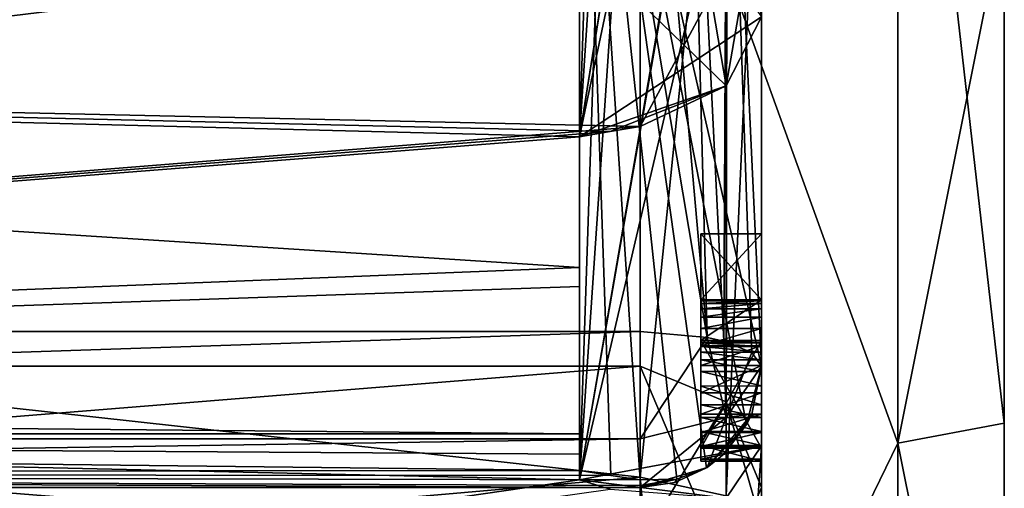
# Model space of a CAD drawing. Header units: millimetres. Extents: x -143 to 143, y -35 to 35.
# Tile 165 of 176: x 135.34 to 143.45, y 3.99 to 7.86. Entities that reach past the tile are written whole.
import ezdxf

# ---------------------------------------------------------------- set-up
doc = ezdxf.new("R2010")
doc.units = ezdxf.units.MM
doc.header["$LTSCALE"] = 65.185185
for name, color, linetype in [('1375', 7, 'CONTINUOUS'), ('1379', 7, 'CONTINUOUS'), ('1396', 7, 'CONTINUOUS'), ('1397', 7, 'CONTINUOUS'), ('1398', 7, 'CONTINUOUS'), ('1399', 7, 'CONTINUOUS'), ('1400', 7, 'CONTINUOUS'), ('1401', 7, 'CONTINUOUS'), ('1402', 7, 'CONTINUOUS'), ('1403', 7, 'CONTINUOUS'), ('1404', 7, 'CONTINUOUS'), ('1405', 7, 'CONTINUOUS'), ('1406', 7, 'CONTINUOUS'), ('1407', 7, 'CONTINUOUS'), ('1408', 7, 'CONTINUOUS'), ('1409', 7, 'CONTINUOUS'), ('1410', 7, 'CONTINUOUS'), ('1411', 7, 'CONTINUOUS'), ('1412', 7, 'CONTINUOUS'), ('1413', 7, 'CONTINUOUS'), ('1414', 7, 'CONTINUOUS'), ('1415', 7, 'CONTINUOUS'), ('1416', 7, 'CONTINUOUS'), ('1417', 7, 'CONTINUOUS'), ('1418', 7, 'CONTINUOUS'), ('1419', 7, 'CONTINUOUS'), ('1420', 7, 'CONTINUOUS'), ('1517', 7, 'CONTINUOUS'), ('1519', 7, 'CONTINUOUS'), ('1535', 7, 'CONTINUOUS'), ('1536', 7, 'CONTINUOUS'), ('1537', 7, 'CONTINUOUS'), ('1538', 7, 'CONTINUOUS'), ('1546', 7, 'CONTINUOUS'), ('1547', 7, 'CONTINUOUS'), ('1550', 7, 'CONTINUOUS'), ('1551', 7, 'CONTINUOUS'), ('1553', 7, 'CONTINUOUS'), ('1663', 7, 'CONTINUOUS'), ('1665', 7, 'CONTINUOUS'), ('1669', 7, 'CONTINUOUS'), ('1677', 7, 'CONTINUOUS'), ('1678', 7, 'CONTINUOUS'), ('1733', 7, 'CONTINUOUS'), ('1734', 7, 'CONTINUOUS'), ('1735', 7, 'CONTINUOUS'), ('1736', 7, 'CONTINUOUS'), ('1737', 7, 'CONTINUOUS'), ('1738', 7, 'CONTINUOUS'), ('1754', 7, 'CONTINUOUS'), ('1755', 7, 'CONTINUOUS'), ('1756', 7, 'CONTINUOUS'), ('1775', 7, 'CONTINUOUS'), ('1778', 7, 'CONTINUOUS')]:
    doc.layers.add(name, color=color, linetype=linetype)

msp = doc.modelspace()

# ---------------------------------------------------------------- linework, layer by layer
at = {"layer": '1375', "color": 7, "linetype": 'CONTINUOUS', "true_color": 0xe0f2ff}
for points in [[(143.45, 15.1593, -8.7433), (143.45, 17.5), (143.45, -15.1593, -8.7433), (143.45, 15.1593, -8.7433)], [(143.45, -15.1593, -8.7433), (143.45, 17.5), (143.45, -17.5), (143.45, -15.1593, -8.7433)], [(143.45, -17.5), (143.45, 17.5), (143.45, 15.1593, 8.7433), (143.45, -17.5)], [(143.45, 12.3784, -12.3704), (143.45, 15.1593, -8.7433), (143.45, -12.3784, -12.3704), (143.45, 12.3784, -12.3704)], [(143.45, -12.3784, -12.3704), (143.45, 15.1593, -8.7433), (143.45, -15.1593, -8.7433), (143.45, -12.3784, -12.3704)], [(143.45, -15.1593, 8.7433), (143.45, -17.5), (143.45, 15.1593, 8.7433), (143.45, -15.1593, 8.7433)], [(143.45, 12.3784, 12.3704), (143.45, -15.1593, 8.7433), (143.45, 15.1593, 8.7433), (143.45, 12.3784, 12.3704)], [(143.45, 8.7533, -15.1535), (143.45, 12.3784, -12.3704), (143.45, -8.7533, -15.1535), (143.45, 8.7533, -15.1535)], [(143.45, -8.7533, -15.1535), (143.45, 12.3784, -12.3704), (143.45, -12.3784, -12.3704), (143.45, -8.7533, -15.1535)], [(143.45, -12.3784, 12.3704), (143.45, -15.1593, 8.7433), (143.45, 12.3784, 12.3704), (143.45, -12.3784, 12.3704)], [(143.45, 8.7533, 15.1535), (143.45, -12.3784, 12.3704), (143.45, 12.3784, 12.3704), (143.45, 8.7533, 15.1535)], [(143.45, 4.5311, -16.9032), (143.45, 8.7533, -15.1535), (143.45, -4.5311, -16.9032), (143.45, 4.5311, -16.9032)], [(143.45, -4.5311, -16.9032), (143.45, 8.7533, -15.1535), (143.45, -8.7533, -15.1535), (143.45, -4.5311, -16.9032)], [(143.45, -8.7533, 15.1535), (143.45, -12.3784, 12.3704), (143.45, 8.7533, 15.1535), (143.45, -8.7533, 15.1535)], [(143.45, 4.5311, 16.9032), (143.45, -8.7533, 15.1535), (143.45, 8.7533, 15.1535), (143.45, 4.5311, 16.9032)], [(143.45, 0, -17.5), (143.45, 4.5311, -16.9032), (143.45, -4.5311, -16.9032), (143.45, 0, -17.5)], [(143.45, -4.5311, 16.9032), (143.45, -8.7533, 15.1535), (143.45, 4.5311, 16.9032), (143.45, -4.5311, 16.9032)], [(143.45, 0, 17.5), (143.45, -4.5311, 16.9032), (143.45, 4.5311, 16.9032), (143.45, 0, 17.5)]]:
    msp.add_3dface(points, dxfattribs=at)
at = {"layer": '1379', "color": 7, "linetype": 'CONTINUOUS', "true_color": 0xe0f2ff}
for points in [[(112, 7.6085, -2.4721), (112, 7.6085, 2.4721), (140.45, 8), (112, 7.6085, -2.4721)], [(140.45, 8), (112, 7.6085, 2.4721), (140.45, 6.9775, 3.9134), (140.45, 8)], [(140.45, 6.9775, -3.9134), (112, 7.6085, -2.4721), (140.45, 8), (140.45, 6.9775, -3.9134)], [(112, 7.6085, 2.4721), (112, 4.7023, 6.4721), (140.45, 6.9775, 3.9134), (112, 7.6085, 2.4721)], [(112, 4.7023, -6.4721), (112, 7.6085, -2.4721), (139.95, 5.8139, -5.4954), (112, 4.7023, -6.4721)], [(139.95, 5.8139, -5.4954), (112, 7.6085, -2.4721), (139.95, 6.8914, -4.063), (139.95, 5.8139, -5.4954)], [(139.95, 6.8914, -4.063), (112, 7.6085, -2.4721), (140.2008, 6.9349, -3.9883), (139.95, 6.8914, -4.063)], [(140.2008, 6.9349, -3.9883), (112, 7.6085, -2.4721), (140.45, 6.9775, -3.9134), (140.2008, 6.9349, -3.9883)], [(140.45, 6.9775, 3.9134), (112, 4.7023, 6.4721), (140.2008, 6.9349, 3.9883), (140.45, 6.9775, 3.9134)], [(112, 4.7023, 6.4721), (139.95, 6.8914, 4.063), (140.2008, 6.9349, 3.9883), (112, 4.7023, 6.4721)], [(139.95, 5.6569, 5.6569), (139.95, 6.8914, 4.063), (112, 4.7023, 6.4721), (139.95, 5.6569, 5.6569)], [(139.95, 4.4444, -6.6518), (112, 4.7023, -6.4721), (139.95, 5.8139, -5.4954), (139.95, 4.4444, -6.6518)], [(139.95, 4.063, 6.8914), (139.95, 5.6569, 5.6569), (112, 4.7023, 6.4721), (139.95, 4.063, 6.8914)], [(112, 0, 8), (139.95, 4.063, 6.8914), (112, 4.7023, 6.4721), (112, 0, 8)], [(113.95, 4.4444, -6.6518), (112, 4.7023, -6.4721), (139.95, 4.4444, -6.6518), (113.95, 4.4444, -6.6518)], [(139.95, 4.063, 6.8914), (112, 0, 8), (140.2008, 3.9883, 6.9349), (139.95, 4.063, 6.8914)]]:
    msp.add_3dface(points, dxfattribs=at)
at = {"layer": '1396', "color": 7, "linetype": 'CONTINUOUS', "true_color": 0xe0f2ff}
for points in [[(140.95, 6.0926, 13.3281), (140.95, 5.5479, 13.3281), (140.95, 4.3264, 13.6128), (140.95, 6.0926, 13.3281)], [(140.95, 6.0926, 13.6128), (140.95, 6.0926, 13.3281), (140.95, 5.5479, 13.6128), (140.95, 6.0926, 13.6128)], [(140.95, 5.5479, 13.6128), (140.95, 6.0926, 13.3281), (140.95, 5.2136, 13.6128), (140.95, 5.5479, 13.6128)], [(140.95, 5.2136, 13.6128), (140.95, 6.0926, 13.3281), (140.95, 4.3264, 13.6128), (140.95, 5.2136, 13.6128)], [(140.95, 5.5479, 13.3281), (140.95, 5.5479, 11.5), (140.95, 5.2136, 13.3281), (140.95, 5.5479, 13.3281)], [(140.95, 5.2136, 13.3281), (140.95, 5.5479, 11.5), (140.95, 5.2136, 11.5), (140.95, 5.2136, 13.3281)], [(140.95, 4.3264, 13.6128), (140.95, 5.5479, 13.3281), (140.95, 5.2136, 13.3281), (140.95, 4.3264, 13.6128)], [(140.95, 5.5479, 13.7779), (140.95, 5.5479, 13.6128), (140.95, 5.2136, 13.7531), (140.95, 5.5479, 13.7779)], [(140.95, 5.2136, 13.7531), (140.95, 5.5479, 13.6128), (140.95, 5.2136, 13.6128), (140.95, 5.2136, 13.7531)], [(140.95, 5.5402, 13.9354), (140.95, 5.5479, 13.7779), (140.95, 5.2095, 13.877), (140.95, 5.5402, 13.9354)], [(140.95, 5.2095, 13.877), (140.95, 5.5479, 13.7779), (140.95, 5.2136, 13.7531), (140.95, 5.2095, 13.877)], [(140.95, 5.519, 14.0667), (140.95, 5.5402, 13.9354), (140.95, 5.1945, 13.9804), (140.95, 5.519, 14.0667)], [(140.95, 5.1945, 13.9804), (140.95, 5.5402, 13.9354), (140.95, 5.2095, 13.877), (140.95, 5.1945, 13.9804)], [(140.95, 5.4751, 14.1975), (140.95, 5.519, 14.0667), (140.95, 5.1177, 14.1443), (140.95, 5.4751, 14.1975)], [(140.95, 5.1177, 14.1443), (140.95, 5.519, 14.0667), (140.95, 5.1645, 14.0688), (140.95, 5.1177, 14.1443)], [(140.95, 5.1645, 14.0688), (140.95, 5.519, 14.0667), (140.95, 5.1945, 13.9804), (140.95, 5.1645, 14.0688)], [(140.95, 5.4038, 14.3187), (140.95, 5.4751, 14.1975), (140.95, 4.8376, 14.2801), (140.95, 5.4038, 14.3187)], [(140.95, 4.8376, 14.2801), (140.95, 5.4751, 14.1975), (140.95, 4.9578, 14.2524), (140.95, 4.8376, 14.2801)], [(140.95, 4.9578, 14.2524), (140.95, 5.4751, 14.1975), (140.95, 5.0545, 14.2036), (140.95, 4.9578, 14.2524)], [(140.95, 5.0545, 14.2036), (140.95, 5.4751, 14.1975), (140.95, 5.1177, 14.1443), (140.95, 5.0545, 14.2036)], [(140.95, 5.3108, 14.4154), (140.95, 5.4038, 14.3187), (140.95, 4.2356, 14.5165), (140.95, 5.3108, 14.4154)], [(140.95, 4.2356, 14.5165), (140.95, 5.4038, 14.3187), (140.95, 4.6813, 14.2895), (140.95, 4.2356, 14.5165)], [(140.95, 4.6813, 14.2895), (140.95, 5.4038, 14.3187), (140.95, 4.8376, 14.2801), (140.95, 4.6813, 14.2895)], [(140.95, 5.1678, 14.5032), (140.95, 5.3108, 14.4154), (140.95, 4.2356, 14.5165), (140.95, 5.1678, 14.5032)], [(140.95, 4.3264, 13.3281), (140.95, 4.3264, 13.6128), (140.95, 5.2136, 13.3281), (140.95, 4.3264, 13.3281)], [(140.95, 5.0067, 14.554), (140.95, 5.1678, 14.5032), (140.95, 4.3397, 14.5377), (140.95, 5.0067, 14.554)], [(140.95, 4.3397, 14.5377), (140.95, 5.1678, 14.5032), (140.95, 4.2356, 14.5165), (140.95, 4.3397, 14.5377)], [(140.95, 4.7803, 14.5743), (140.95, 5.0067, 14.554), (140.95, 4.6064, 14.5696), (140.95, 4.7803, 14.5743)], [(140.95, 4.6064, 14.5696), (140.95, 5.0067, 14.554), (140.95, 4.4547, 14.5555), (140.95, 4.6064, 14.5696)], [(140.95, 4.4547, 14.5555), (140.95, 5.0067, 14.554), (140.95, 4.3397, 14.5377), (140.95, 4.4547, 14.5555)], [(140.95, 4.5785, 14.2848), (140.95, 4.2356, 14.5165), (140.95, 4.6813, 14.2895), (140.95, 4.5785, 14.2848)], [(140.95, 4.4629, 14.2707), (140.95, 4.2356, 14.5165), (140.95, 4.5785, 14.2848), (140.95, 4.4629, 14.2707)], [(140.95, 4.3464, 14.2494), (140.95, 4.2356, 14.5165), (140.95, 4.4629, 14.2707), (140.95, 4.3464, 14.2494)], [(140.95, 4.2191, 14.2194), (140.95, 4.2356, 14.5165), (140.95, 4.3464, 14.2494), (140.95, 4.2191, 14.2194)]]:
    msp.add_3dface(points, dxfattribs=at)
at = {"layer": '1397', "color": 7, "linetype": 'CONTINUOUS', "true_color": 0xe0f2ff}
for points in [[(140.95, 5.2136, 11.5), (140.95, 5.5479, 11.5), (141.45, 5.5479, 11.5), (140.95, 5.2136, 11.5)], [(140.95, 5.2136, 11.5), (141.45, 5.5479, 11.5), (141.45, 5.2136, 11.5), (140.95, 5.2136, 11.5)]]:
    msp.add_3dface(points, dxfattribs=at)
at = {"layer": '1398', "color": 7, "linetype": 'CONTINUOUS', "true_color": 0xe0f2ff}
for points in [[(140.95, 5.2136, 13.3281), (140.95, 5.2136, 11.5), (141.45, 5.2136, 13.3281), (140.95, 5.2136, 13.3281)], [(140.95, 5.2136, 11.5), (141.45, 5.2136, 11.5), (141.45, 5.2136, 13.3281), (140.95, 5.2136, 11.5)]]:
    msp.add_3dface(points, dxfattribs=at)
at = {"layer": '1399', "color": 7, "linetype": 'CONTINUOUS', "true_color": 0xe0f2ff}
for points in [[(140.95, 4.3264, 13.3281), (140.95, 5.2136, 13.3281), (141.45, 4.3264, 13.3281), (140.95, 4.3264, 13.3281)], [(140.95, 5.2136, 13.3281), (141.45, 5.2136, 13.3281), (141.45, 4.3264, 13.3281), (140.95, 5.2136, 13.3281)]]:
    msp.add_3dface(points, dxfattribs=at)
at = {"layer": '1400', "color": 7, "linetype": 'CONTINUOUS', "true_color": 0xe0f2ff}
for points in [[(140.95, 4.3264, 13.6128), (140.95, 4.3264, 13.3281), (141.45, 4.3264, 13.3281), (140.95, 4.3264, 13.6128)], [(140.95, 4.3264, 13.6128), (141.45, 4.3264, 13.3281), (141.45, 4.3264, 13.6128), (140.95, 4.3264, 13.6128)]]:
    msp.add_3dface(points, dxfattribs=at)
at = {"layer": '1401', "color": 7, "linetype": 'CONTINUOUS', "true_color": 0xe0f2ff}
for points in [[(140.95, 5.2136, 13.6128), (140.95, 4.3264, 13.6128), (141.45, 5.2136, 13.6128), (140.95, 5.2136, 13.6128)], [(140.95, 4.3264, 13.6128), (141.45, 4.3264, 13.6128), (141.45, 5.2136, 13.6128), (140.95, 4.3264, 13.6128)]]:
    msp.add_3dface(points, dxfattribs=at)
at = {"layer": '1402', "color": 7, "linetype": 'CONTINUOUS', "true_color": 0xe0f2ff}
for points in [[(140.95, 5.2136, 13.7531), (140.95, 5.2136, 13.6128), (141.45, 5.2136, 13.6128), (140.95, 5.2136, 13.7531)], [(140.95, 5.2136, 13.7531), (141.45, 5.2136, 13.6128), (141.45, 5.2136, 13.7531), (140.95, 5.2136, 13.7531)]]:
    msp.add_3dface(points, dxfattribs=at)
at = {"layer": '1403', "color": 7, "linetype": 'CONTINUOUS', "true_color": 0xe0f2ff}
for points in [[(140.95, 5.2095, 13.877), (140.95, 5.2136, 13.7531), (141.45, 5.2095, 13.877), (140.95, 5.2095, 13.877)], [(140.95, 5.2136, 13.7531), (141.45, 5.2136, 13.7531), (141.45, 5.2095, 13.877), (140.95, 5.2136, 13.7531)], [(140.95, 5.1945, 13.9804), (140.95, 5.2095, 13.877), (141.45, 5.1945, 13.9804), (140.95, 5.1945, 13.9804)], [(141.45, 5.1945, 13.9804), (140.95, 5.2095, 13.877), (141.45, 5.2095, 13.877), (141.45, 5.1945, 13.9804)]]:
    msp.add_3dface(points, dxfattribs=at)
at = {"layer": '1404', "color": 7, "linetype": 'CONTINUOUS', "true_color": 0xe0f2ff}
for points in [[(140.95, 5.1645, 14.0688), (140.95, 5.1945, 13.9804), (141.45, 5.1645, 14.0688), (140.95, 5.1645, 14.0688)], [(140.95, 5.1945, 13.9804), (141.45, 5.1945, 13.9804), (141.45, 5.1645, 14.0688), (140.95, 5.1945, 13.9804)], [(140.95, 5.1177, 14.1443), (140.95, 5.1645, 14.0688), (141.45, 5.1177, 14.1443), (140.95, 5.1177, 14.1443)], [(141.45, 5.1177, 14.1443), (140.95, 5.1645, 14.0688), (141.45, 5.1645, 14.0688), (141.45, 5.1177, 14.1443)]]:
    msp.add_3dface(points, dxfattribs=at)
at = {"layer": '1405', "color": 7, "linetype": 'CONTINUOUS', "true_color": 0xe0f2ff}
for points in [[(140.95, 5.0545, 14.2036), (140.95, 5.1177, 14.1443), (141.45, 5.0545, 14.2036), (140.95, 5.0545, 14.2036)], [(140.95, 5.1177, 14.1443), (141.45, 5.1177, 14.1443), (141.45, 5.0545, 14.2036), (140.95, 5.1177, 14.1443)], [(140.95, 4.9578, 14.2524), (140.95, 5.0545, 14.2036), (141.45, 4.9578, 14.2524), (140.95, 4.9578, 14.2524)], [(141.45, 4.9578, 14.2524), (140.95, 5.0545, 14.2036), (141.45, 5.0545, 14.2036), (141.45, 4.9578, 14.2524)]]:
    msp.add_3dface(points, dxfattribs=at)
at = {"layer": '1406', "color": 7, "linetype": 'CONTINUOUS', "true_color": 0xe0f2ff}
for points in [[(140.95, 4.8376, 14.2801), (140.95, 4.9578, 14.2524), (141.45, 4.8377, 14.2801), (140.95, 4.8376, 14.2801)], [(140.95, 4.9578, 14.2524), (141.45, 4.9578, 14.2524), (141.45, 4.8377, 14.2801), (140.95, 4.9578, 14.2524)], [(141.45, 4.6813, 14.2895), (140.95, 4.8376, 14.2801), (141.45, 4.8377, 14.2801), (141.45, 4.6813, 14.2895)], [(140.95, 4.6813, 14.2895), (140.95, 4.8376, 14.2801), (141.45, 4.6813, 14.2895), (140.95, 4.6813, 14.2895)]]:
    msp.add_3dface(points, dxfattribs=at)
at = {"layer": '1407', "color": 7, "linetype": 'CONTINUOUS', "true_color": 0xe0f2ff}
for points in [[(140.95, 4.5785, 14.2848), (140.95, 4.6813, 14.2895), (141.45, 4.5785, 14.2848), (140.95, 4.5785, 14.2848)], [(140.95, 4.6813, 14.2895), (141.45, 4.6813, 14.2895), (141.45, 4.5785, 14.2848), (140.95, 4.6813, 14.2895)], [(140.95, 4.4629, 14.2707), (140.95, 4.5785, 14.2848), (141.45, 4.4629, 14.2707), (140.95, 4.4629, 14.2707)], [(141.45, 4.4629, 14.2707), (140.95, 4.5785, 14.2848), (141.45, 4.5785, 14.2848), (141.45, 4.4629, 14.2707)]]:
    msp.add_3dface(points, dxfattribs=at)
at = {"layer": '1408', "color": 7, "linetype": 'CONTINUOUS', "true_color": 0xe0f2ff}
for points in [[(140.95, 4.3464, 14.2494), (140.95, 4.4629, 14.2707), (141.45, 4.3464, 14.2495), (140.95, 4.3464, 14.2494)], [(140.95, 4.4629, 14.2707), (141.45, 4.4629, 14.2707), (141.45, 4.3464, 14.2495), (140.95, 4.4629, 14.2707)], [(140.95, 4.2191, 14.2194), (140.95, 4.3464, 14.2494), (141.45, 4.2191, 14.2194), (140.95, 4.2191, 14.2194)], [(141.45, 4.2191, 14.2194), (140.95, 4.3464, 14.2494), (141.45, 4.3464, 14.2495), (141.45, 4.2191, 14.2194)]]:
    msp.add_3dface(points, dxfattribs=at)
at = {"layer": '1409', "color": 7, "linetype": 'CONTINUOUS', "true_color": 0xe0f2ff}
for points in [[(140.95, 4.2356, 14.5165), (140.95, 4.2191, 14.2194), (141.45, 4.2191, 14.2194), (140.95, 4.2356, 14.5165)], [(140.95, 4.2356, 14.5165), (141.45, 4.2191, 14.2194), (141.45, 4.2356, 14.5165), (140.95, 4.2356, 14.5165)]]:
    msp.add_3dface(points, dxfattribs=at)
at = {"layer": '1410', "color": 7, "linetype": 'CONTINUOUS', "true_color": 0xe0f2ff}
for points in [[(140.95, 4.4547, 14.5555), (140.95, 4.3397, 14.5377), (141.45, 4.4547, 14.5555), (140.95, 4.4547, 14.5555)], [(141.45, 4.4547, 14.5555), (140.95, 4.3397, 14.5377), (141.45, 4.3397, 14.5377), (141.45, 4.4547, 14.5555)], [(140.95, 4.3397, 14.5377), (140.95, 4.2356, 14.5165), (141.45, 4.3397, 14.5377), (140.95, 4.3397, 14.5377)], [(140.95, 4.2356, 14.5165), (141.45, 4.2356, 14.5165), (141.45, 4.3397, 14.5377), (140.95, 4.2356, 14.5165)]]:
    msp.add_3dface(points, dxfattribs=at)
at = {"layer": '1411', "color": 7, "linetype": 'CONTINUOUS', "true_color": 0xe0f2ff}
for points in [[(140.95, 4.7803, 14.5743), (140.95, 4.6064, 14.5696), (141.45, 4.7803, 14.5743), (140.95, 4.7803, 14.5743)], [(141.45, 4.7803, 14.5743), (140.95, 4.6064, 14.5696), (141.45, 4.6064, 14.5696), (141.45, 4.7803, 14.5743)], [(140.95, 4.6064, 14.5696), (140.95, 4.4547, 14.5555), (141.45, 4.6064, 14.5696), (140.95, 4.6064, 14.5696)], [(140.95, 4.4547, 14.5555), (141.45, 4.4547, 14.5555), (141.45, 4.6064, 14.5696), (140.95, 4.4547, 14.5555)]]:
    msp.add_3dface(points, dxfattribs=at)
at = {"layer": '1412', "color": 7, "linetype": 'CONTINUOUS', "true_color": 0xe0f2ff}
for points in [[(140.95, 5.1678, 14.5032), (140.95, 5.0067, 14.554), (141.45, 5.1678, 14.5032), (140.95, 5.1678, 14.5032)], [(141.45, 5.1678, 14.5032), (140.95, 5.0067, 14.554), (141.45, 5.0069, 14.554), (141.45, 5.1678, 14.5032)], [(140.95, 5.0067, 14.554), (140.95, 4.7803, 14.5743), (141.45, 5.0069, 14.554), (140.95, 5.0067, 14.554)], [(140.95, 4.7803, 14.5743), (141.45, 4.7803, 14.5743), (141.45, 5.0069, 14.554), (140.95, 4.7803, 14.5743)]]:
    msp.add_3dface(points, dxfattribs=at)
at = {"layer": '1413', "color": 7, "linetype": 'CONTINUOUS', "true_color": 0xe0f2ff}
for points in [[(140.95, 5.4038, 14.3187), (140.95, 5.3108, 14.4154), (141.45, 5.4038, 14.3187), (140.95, 5.4038, 14.3187)], [(141.45, 5.4038, 14.3187), (140.95, 5.3108, 14.4154), (141.45, 5.3108, 14.4154), (141.45, 5.4038, 14.3187)], [(140.95, 5.3108, 14.4154), (140.95, 5.1678, 14.5032), (141.45, 5.3108, 14.4154), (140.95, 5.3108, 14.4154)], [(140.95, 5.1678, 14.5032), (141.45, 5.1678, 14.5032), (141.45, 5.3108, 14.4154), (140.95, 5.1678, 14.5032)]]:
    msp.add_3dface(points, dxfattribs=at)
at = {"layer": '1414', "color": 7, "linetype": 'CONTINUOUS', "true_color": 0xe0f2ff}
for points in [[(140.95, 5.519, 14.0667), (140.95, 5.4751, 14.1975), (141.45, 5.519, 14.0667), (140.95, 5.519, 14.0667)], [(141.45, 5.519, 14.0667), (140.95, 5.4751, 14.1975), (141.45, 5.4751, 14.1975), (141.45, 5.519, 14.0667)], [(140.95, 5.4751, 14.1975), (140.95, 5.4038, 14.3187), (141.45, 5.4751, 14.1975), (140.95, 5.4751, 14.1975)], [(140.95, 5.4038, 14.3187), (141.45, 5.4038, 14.3187), (141.45, 5.4751, 14.1975), (140.95, 5.4038, 14.3187)]]:
    msp.add_3dface(points, dxfattribs=at)
at = {"layer": '1415', "color": 7, "linetype": 'CONTINUOUS', "true_color": 0xe0f2ff}
for points in [[(140.95, 5.5479, 13.7779), (140.95, 5.5402, 13.9354), (141.45, 5.5479, 13.7779), (140.95, 5.5479, 13.7779)], [(141.45, 5.5479, 13.7779), (140.95, 5.5402, 13.9354), (141.45, 5.5402, 13.9354), (141.45, 5.5479, 13.7779)], [(140.95, 5.5402, 13.9354), (140.95, 5.519, 14.0667), (141.45, 5.5402, 13.9354), (140.95, 5.5402, 13.9354)], [(140.95, 5.519, 14.0667), (141.45, 5.519, 14.0667), (141.45, 5.5402, 13.9354), (140.95, 5.519, 14.0667)]]:
    msp.add_3dface(points, dxfattribs=at)
at = {"layer": '1416', "color": 7, "linetype": 'CONTINUOUS', "true_color": 0xe0f2ff}
for points in [[(140.95, 5.5479, 13.6128), (140.95, 5.5479, 13.7779), (141.45, 5.5479, 13.7779), (140.95, 5.5479, 13.6128)], [(140.95, 5.5479, 13.6128), (141.45, 5.5479, 13.7779), (141.45, 5.5479, 13.6128), (140.95, 5.5479, 13.6128)]]:
    msp.add_3dface(points, dxfattribs=at)
at = {"layer": '1417', "color": 7, "linetype": 'CONTINUOUS', "true_color": 0xe0f2ff}
for points in [[(140.95, 6.0926, 13.6128), (140.95, 5.5479, 13.6128), (141.45, 6.0926, 13.6128), (140.95, 6.0926, 13.6128)], [(140.95, 5.5479, 13.6128), (141.45, 5.5479, 13.6128), (141.45, 6.0926, 13.6128), (140.95, 5.5479, 13.6128)]]:
    msp.add_3dface(points, dxfattribs=at)
at = {"layer": '1418', "color": 7, "linetype": 'CONTINUOUS', "true_color": 0xe0f2ff}
for points in [[(140.95, 6.0926, 13.3281), (140.95, 6.0926, 13.6128), (141.45, 6.0926, 13.6128), (140.95, 6.0926, 13.3281)], [(140.95, 6.0926, 13.3281), (141.45, 6.0926, 13.6128), (141.45, 6.0926, 13.3281), (140.95, 6.0926, 13.3281)]]:
    msp.add_3dface(points, dxfattribs=at)
at = {"layer": '1419', "color": 7, "linetype": 'CONTINUOUS', "true_color": 0xe0f2ff}
for points in [[(140.95, 5.5479, 13.3281), (140.95, 6.0926, 13.3281), (141.45, 5.5479, 13.3281), (140.95, 5.5479, 13.3281)], [(140.95, 6.0926, 13.3281), (141.45, 6.0926, 13.3281), (141.45, 5.5479, 13.3281), (140.95, 6.0926, 13.3281)]]:
    msp.add_3dface(points, dxfattribs=at)
at = {"layer": '1420', "color": 7, "linetype": 'CONTINUOUS', "true_color": 0xe0f2ff}
for points in [[(140.95, 5.5479, 11.5), (140.95, 5.5479, 13.3281), (141.45, 5.5479, 11.5), (140.95, 5.5479, 11.5)], [(141.45, 5.5479, 11.5), (140.95, 5.5479, 13.3281), (141.45, 5.5479, 13.3281), (141.45, 5.5479, 11.5)]]:
    msp.add_3dface(points, dxfattribs=at)
at = {"layer": '1517', "color": 7, "linetype": 'CONTINUOUS', "true_color": 0xe0f2ff}
for points in [[(122.3, 5, 0), (122.3, 3.5356, -3.5354), (140.45, 5), (122.3, 5, 0)], [(140.45, 5), (122.3, 3.5356, -3.5354), (140.45, 3.5355, -3.5355), (140.45, 5)], [(122.3, 3.5356, 3.5354), (122.3, 5, 0), (140.45, 3.5355, 3.5355), (122.3, 3.5356, 3.5354)], [(140.45, 3.5355, 3.5355), (122.3, 5, 0), (140.45, 5), (140.45, 3.5355, 3.5355)]]:
    msp.add_3dface(points, dxfattribs=at)
at = {"layer": '1519', "color": 7, "linetype": 'CONTINUOUS', "true_color": 0xe0f2ff}
for points in [[(140.45, 4, -7.4833), (140.45, 4, -16.7705), (113.95, 4, -16.7705), (140.45, 4, -7.4833)], [(113.95, 4, -7.4833), (140.45, 4, -7.4833), (113.95, 4, -16.7705), (113.95, 4, -7.4833)]]:
    msp.add_3dface(points, dxfattribs=at)
at = {"layer": '1535', "color": 7, "linetype": 'CONTINUOUS', "true_color": 0xe0f2ff}
for points in [[(117.65, 3.75, -20.1541), (93.65, 10.25, -17.7535), (140.45, 0, -20.5), (117.65, 3.75, -20.1541)], [(140.45, 0, -20.5), (93.65, 10.25, -17.7535), (140.45, 10.25, -17.7535), (140.45, 0, -20.5)]]:
    msp.add_3dface(points, dxfattribs=at)
at = {"layer": '1536', "color": 7, "linetype": 'CONTINUOUS', "true_color": 0xe0f2ff}
for points in [[(93.65, 10.25, 17.7535), (93.65, 0, 20.5), (140.45, 10.25, 17.7535), (93.65, 10.25, 17.7535)], [(140.45, 10.25, 17.7535), (93.65, 0, 20.5), (140.45, 0, 20.5), (140.45, 10.25, 17.7535)]]:
    msp.add_3dface(points, dxfattribs=at)
at = {"layer": '1537', "color": 7, "linetype": 'CONTINUOUS', "true_color": 0xe0f2ff}
for points in [[(113.95, 5.2857, -17.7288), (140.45, 8.5246, -16.4189), (93.65, 9.25, -16.0215), (113.95, 5.2857, -17.7288)], [(140.45, 5.2857, -17.7288), (140.45, 8.5246, -16.4189), (113.95, 5.2857, -17.7288), (140.45, 5.2857, -17.7288)]]:
    msp.add_3dface(points, dxfattribs=at)
at = {"layer": '1538', "color": 7, "linetype": 'CONTINUOUS', "true_color": 0xe0f2ff}
for points in [[(140.45, 4.0854, 18.0433), (93.65, 9.25, 16.0215), (140.45, 11.4594, 14.5235), (140.45, 4.0854, 18.0433)], [(93.65, 0, 18.5), (93.65, 9.25, 16.0215), (140.45, 4.0854, 18.0433), (93.65, 0, 18.5)], [(140.45, -4.0854, 18.0433), (93.65, 0, 18.5), (140.45, 4.0854, 18.0433), (140.45, -4.0854, 18.0433)]]:
    msp.add_3dface(points, dxfattribs=at)
at = {"layer": '1546', "color": 7, "linetype": 'CONTINUOUS', "true_color": 0xe0f2ff}
for points in [[(141.3268, 4.5192, -7.9967), (141.45, 5, -8.5355), (141.3691, 4.6059, -16.7705), (141.3268, 4.5192, -7.9967)], [(141.3691, 4.6059, -16.7705), (141.45, 5, -8.5355), (141.45, 5, -16.7705), (141.3691, 4.6059, -16.7705)], [(141.139, 4.2752, -16.7705), (141.3268, 4.5192, -7.9967), (141.3691, 4.6059, -16.7705), (141.139, 4.2752, -16.7705)], [(140.9956, 4.162, -7.4833), (141.3268, 4.5192, -7.9967), (141.0014, 4.1657, -16.7705), (140.9956, 4.162, -7.4833)], [(141.0014, 4.1657, -16.7705), (141.3268, 4.5192, -7.9967), (141.139, 4.2752, -16.7705), (141.0014, 4.1657, -16.7705)], [(140.45, 4, -16.7705), (140.9956, 4.162, -7.4833), (141.0014, 4.1657, -16.7705), (140.45, 4, -16.7705)], [(140.9956, 4.162, -7.4833), (140.45, 4, -16.7705), (140.7345, 4.0413, -7.4833), (140.9956, 4.162, -7.4833)], [(140.45, 4, -16.7705), (140.45, 4, -7.4833), (140.7345, 4.0413, -7.4833), (140.45, 4, -16.7705)]]:
    msp.add_3dface(points, dxfattribs=at)
at = {"layer": '1547', "color": 7, "linetype": 'CONTINUOUS', "true_color": 0xe0f2ff}
for points in [[(141.1572, 3.9138, 7.3114), (141.1571, 0, 8.2929), (141.45, 4.3457, 7.8813), (141.1572, 3.9138, 7.3114)], [(141.45, 4.3457, 7.8813), (141.1571, 0, 8.2929), (141.45, 0, 9), (141.45, 4.3457, 7.8813)]]:
    msp.add_3dface(points, dxfattribs=at)
at = {"layer": '1550', "color": 7, "linetype": 'CONTINUOUS', "true_color": 0xe0f2ff}
for points in [[(140.45, 10.25, -17.7535), (142.5713, 12.2337, -15.3406), (142.5713, 4.3662, -19.1294), (140.45, 10.25, -17.7535)], [(143.45, 8.7533, -15.1535), (143.45, 4.5311, -16.9032), (142.5713, 12.2337, -15.3406), (143.45, 8.7533, -15.1535)], [(142.5713, 12.2337, -15.3406), (143.45, 4.5311, -16.9032), (142.5713, 4.3662, -19.1294), (142.5713, 12.2337, -15.3406)], [(140.45, 0, -20.5), (140.45, 10.25, -17.7535), (142.5713, 4.3662, -19.1294), (140.45, 0, -20.5)], [(143.45, 4.5311, -16.9032), (143.45, 0, -17.5), (142.5713, 4.3662, -19.1294), (143.45, 4.5311, -16.9032)], [(140.45, 0, -20.5), (142.5713, 4.3662, -19.1294), (142.5713, -4.3662, -19.1294), (140.45, 0, -20.5)], [(142.5713, 4.3662, -19.1294), (143.45, 0, -17.5), (142.5713, -4.3662, -19.1294), (142.5713, 4.3662, -19.1294)]]:
    msp.add_3dface(points, dxfattribs=at)
at = {"layer": '1551', "color": 7, "linetype": 'CONTINUOUS', "true_color": 0xe0f2ff}
for points in [[(140.45, 10.25, 17.7535), (142.5713, 4.3662, 19.1294), (142.5713, 12.2337, 15.3406), (140.45, 10.25, 17.7535)], [(142.5713, 4.3662, 19.1294), (143.45, 8.7533, 15.1535), (142.5713, 12.2337, 15.3406), (142.5713, 4.3662, 19.1294)], [(140.45, 10.25, 17.7535), (140.45, 0, 20.5), (142.5713, 4.3662, 19.1294), (140.45, 10.25, 17.7535)], [(143.45, 4.5311, 16.9032), (143.45, 8.7533, 15.1535), (142.5713, 4.3662, 19.1294), (143.45, 4.5311, 16.9032)], [(143.45, 0, 17.5), (143.45, 4.5311, 16.9032), (142.5713, 4.3662, 19.1294), (143.45, 0, 17.5)], [(140.45, 0, 20.5), (142.5713, -4.3662, 19.1294), (142.5713, 4.3662, 19.1294), (140.45, 0, 20.5)], [(142.5713, -4.3662, 19.1294), (143.45, 0, 17.5), (142.5713, 4.3662, 19.1294), (142.5713, -4.3662, 19.1294)]]:
    msp.add_3dface(points, dxfattribs=at)
at = {"layer": '1553', "color": 7, "linetype": 'CONTINUOUS', "true_color": 0xe0f2ff}
for points in [[(140.45, 3.5355, 3.5355), (140.45, 5), (141.1571, 3.3284, 3.3284), (140.45, 3.5355, 3.5355)], [(140.45, 5), (140.45, 3.5355, -3.5355), (141.1571, 4.7071, 0), (140.45, 5)], [(140.45, 5), (141.1571, 4.7071, 0), (141.1571, 3.3284, 3.3284), (140.45, 5)], [(140.45, 3.5355, -3.5355), (141.1571, 3.3284, -3.3284), (141.1571, 4.7071, 0), (140.45, 3.5355, -3.5355)], [(141.1571, 4.7071, 0), (141.1571, 3.3284, -3.3284), (141.45, 4, 0), (141.1571, 4.7071, 0)], [(141.1571, 3.3284, 3.3284), (141.1571, 4.7071, 0), (141.45, 3.6949, 1.5323), (141.1571, 3.3284, 3.3284)], [(141.45, 3.6949, 1.5323), (141.1571, 4.7071, 0), (141.45, 4, 0), (141.45, 3.6949, 1.5323)], [(141.45, 4, 0), (141.1571, 3.3284, -3.3284), (141.45, 3.6949, -1.5323), (141.45, 4, 0)]]:
    msp.add_3dface(points, dxfattribs=at)
at = {"layer": '1663', "color": 7, "linetype": 'CONTINUOUS', "true_color": 0xe0f2ff}
for points in [[(140.45, 11.4594, -14.5235), (140.45, 8.5246, -16.4189), (141.0015, 5.2383, -17.5699), (140.45, 11.4594, -14.5235)], [(140.8383, 11.3008, -14.548), (140.45, 11.4594, -14.5235), (141.0015, 5.2383, -17.5699), (140.8383, 11.3008, -14.548)], [(141.1654, 11.0549, -14.4562), (140.8383, 11.3008, -14.548), (141.1393, 5.207, -17.4648), (141.1654, 11.0549, -14.4562)], [(141.1393, 5.207, -17.4648), (140.8383, 11.3008, -14.548), (141.0015, 5.2383, -17.5699), (141.1393, 5.207, -17.4648)], [(141.3691, 5.1126, -17.148), (141.1654, 11.0549, -14.4562), (141.1393, 5.207, -17.4648), (141.3691, 5.1126, -17.148)], [(141.1654, 11.0549, -14.4562), (141.45, 5, -16.7705), (141.45, 7.8615, -15.6348), (141.1654, 11.0549, -14.4562)], [(141.45, 5, -16.7705), (141.1654, 11.0549, -14.4562), (141.3691, 5.1126, -17.148), (141.45, 5, -16.7705)], [(140.45, 8.5246, -16.4189), (140.45, 5.2857, -17.7288), (141.0015, 5.2383, -17.5699), (140.45, 8.5246, -16.4189)]]:
    msp.add_3dface(points, dxfattribs=at)
at = {"layer": '1665', "color": 7, "linetype": 'CONTINUOUS', "true_color": 0xe0f2ff}
for points in [[(140.45, 5.2857, -17.7288), (113.95, 5.2857, -17.7288), (113.95, 4.4024, -17.5723), (140.45, 5.2857, -17.7288)], [(140.45, 4.4024, -17.5723), (140.45, 5.2857, -17.7288), (113.95, 4.4024, -17.5723), (140.45, 4.4024, -17.5723)], [(113.95, 4, -16.7705), (140.45, 4, -16.7705), (140.45, 4.4024, -17.5723), (113.95, 4, -16.7705)], [(113.95, 4, -16.7705), (140.45, 4.4024, -17.5723), (113.95, 4.4024, -17.5723), (113.95, 4, -16.7705)]]:
    msp.add_3dface(points, dxfattribs=at)
at = {"layer": '1669', "color": 7, "linetype": 'CONTINUOUS', "true_color": 0xe0f2ff}
for points in [[(141.0015, 5.2383, -17.5699), (140.45, 5.2857, -17.7288), (140.45, 4.4024, -17.5723), (141.0015, 5.2383, -17.5699)], [(141.0015, 5.2383, -17.5699), (140.45, 4.4024, -17.5723), (141.1571, 4.5774, -17.3374), (141.0015, 5.2383, -17.5699)], [(141.1393, 5.207, -17.4648), (141.0015, 5.2383, -17.5699), (141.1571, 4.5774, -17.3374), (141.1393, 5.207, -17.4648)], [(141.3691, 5.1126, -17.148), (141.1393, 5.207, -17.4648), (141.1571, 4.5774, -17.3374), (141.3691, 5.1126, -17.148)], [(141.45, 5, -16.7705), (141.3691, 5.1126, -17.148), (141.1571, 4.5774, -17.3374), (141.45, 5, -16.7705)], [(141.3691, 4.6059, -16.7705), (141.45, 5, -16.7705), (141.1571, 4.5774, -17.3374), (141.3691, 4.6059, -16.7705)], [(140.45, 4, -16.7705), (141.0014, 4.1657, -16.7705), (141.1571, 4.5774, -17.3374), (140.45, 4, -16.7705)], [(140.45, 4.4024, -17.5723), (140.45, 4, -16.7705), (141.1571, 4.5774, -17.3374), (140.45, 4.4024, -17.5723)], [(141.0014, 4.1657, -16.7705), (141.139, 4.2752, -16.7705), (141.3691, 4.6059, -16.7705), (141.0014, 4.1657, -16.7705)], [(141.0014, 4.1657, -16.7705), (141.3691, 4.6059, -16.7705), (141.1571, 4.5774, -17.3374), (141.0014, 4.1657, -16.7705)]]:
    msp.add_3dface(points, dxfattribs=at)
at = {"layer": '1677', "color": 7, "linetype": 'CONTINUOUS', "true_color": 0xe0f2ff}
for points in [[(113.95, 4.4444, -6.6518), (139.95, 4.4444, -6.6518), (139.95, 4.2754, -6.7942), (113.95, 4.4444, -6.6518)], [(139.95, 4.1417, -6.9701), (113.95, 4.4444, -6.6518), (139.95, 4.2754, -6.7942), (139.95, 4.1417, -6.9701)], [(113.95, 4.4444, -6.6518), (139.95, 4.1417, -6.9701), (113.95, 4.1181, -7.0119), (113.95, 4.4444, -6.6518)], [(113.95, 4.1181, -7.0119), (139.95, 4.1417, -6.9701), (140.2082, 4.0991, -7.0492), (113.95, 4.1181, -7.0119)], [(140.45, 4, -7.4833), (113.95, 4, -7.4833), (113.95, 4.1181, -7.0119), (140.45, 4, -7.4833)], [(140.45, 4, -7.4833), (113.95, 4.1181, -7.0119), (140.45, 4.0164, -7.3032), (140.45, 4, -7.4833)], [(140.45, 4.0164, -7.3032), (113.95, 4.1181, -7.0119), (140.45, 4.0649, -7.129), (140.45, 4.0164, -7.3032)], [(140.45, 4.0649, -7.129), (113.95, 4.1181, -7.0119), (140.2082, 4.0991, -7.0492), (140.45, 4.0649, -7.129)]]:
    msp.add_3dface(points, dxfattribs=at)
at = {"layer": '1678', "color": 7, "linetype": 'CONTINUOUS', "true_color": 0xe0f2ff}
for points in [[(140.9956, 4.162, -7.4833), (140.7345, 4.0413, -7.4833), (140.7508, 4.0693, -7.2752), (140.9956, 4.162, -7.4833)], [(140.7345, 4.0413, -7.4833), (140.45, 4, -7.4833), (140.7508, 4.0693, -7.2752), (140.7345, 4.0413, -7.4833)], [(140.45, 4, -7.4833), (140.45, 4.0164, -7.3032), (140.7508, 4.0693, -7.2752), (140.45, 4, -7.4833)], [(140.45, 4.0164, -7.3032), (140.45, 4.0649, -7.129), (140.7508, 4.0693, -7.2752), (140.45, 4.0164, -7.3032)]]:
    msp.add_3dface(points, dxfattribs=at)
at = {"layer": '1733', "color": 7, "linetype": 'CONTINUOUS', "true_color": 0xe0f2ff}
for points in [[(139.95, 11.5906, -14.419), (141.45, 5, -8.5355), (141.3268, 4.5192, -7.9967), (139.95, 11.5906, -14.419)], [(141.45, 5, -8.5355), (139.95, 11.5906, -14.419), (141.45, 10.4797, -14.0152), (141.45, 5, -8.5355)], [(139.95, 11.5906, -14.419), (141.3268, 4.5192, -7.9967), (140.9956, 4.162, -7.4833), (139.95, 11.5906, -14.419)], [(139.95, 11.5906, -14.419), (140.9956, 4.162, -7.4833), (140.7508, 4.0693, -7.2752), (139.95, 11.5906, -14.419)], [(139.95, 4.1417, -6.9701), (139.95, 11.5906, -14.419), (140.2082, 4.0991, -7.0492), (139.95, 4.1417, -6.9701)], [(139.95, 11.5906, -14.419), (140.45, 4.0649, -7.129), (140.2082, 4.0991, -7.0492), (139.95, 11.5906, -14.419)], [(140.45, 4.0649, -7.129), (139.95, 11.5906, -14.419), (140.7508, 4.0693, -7.2752), (140.45, 4.0649, -7.129)]]:
    msp.add_3dface(points, dxfattribs=at)
at = {"layer": '1734', "color": 7, "linetype": 'CONTINUOUS', "true_color": 0xe0f2ff}
for points in [[(139.95, 5.8139, -5.4954), (139.95, 6.8914, -4.063), (139.95, 14.419, -11.5906), (139.95, 5.8139, -5.4954)], [(139.95, 5.8139, -5.4954), (139.95, 14.419, -11.5906), (139.95, 4.1417, -6.9701), (139.95, 5.8139, -5.4954)], [(139.95, 14.419, -11.5906), (139.95, 11.5906, -14.419), (139.95, 4.1417, -6.9701), (139.95, 14.419, -11.5906)], [(139.95, 4.4444, -6.6518), (139.95, 5.8139, -5.4954), (139.95, 4.1417, -6.9701), (139.95, 4.4444, -6.6518)], [(139.95, 4.4444, -6.6518), (139.95, 4.1417, -6.9701), (139.95, 4.2754, -6.7942), (139.95, 4.4444, -6.6518)]]:
    msp.add_3dface(points, dxfattribs=at)
at = {"layer": '1735', "color": 7, "linetype": 'CONTINUOUS', "true_color": 0xe0f2ff}
for points in [[(139.95, 6.8914, -4.063), (140.45, 14.5235, -11.4594), (140.2001, 14.4714, -11.5251), (139.95, 6.8914, -4.063)], [(140.45, 14.5235, -11.4594), (139.95, 6.8914, -4.063), (141.1572, 14.4605, -11.063), (140.45, 14.5235, -11.4594)], [(139.95, 6.8914, -4.063), (140.2001, 14.4714, -11.5251), (139.95, 14.419, -11.5906), (139.95, 6.8914, -4.063)], [(141.1572, 14.4605, -11.063), (139.95, 6.8914, -4.063), (141.1654, 14.4562, -11.0549), (141.1572, 14.4605, -11.063)], [(139.95, 6.8914, -4.063), (141.45, 14.0152, -10.4797), (141.1654, 14.4562, -11.0549), (139.95, 6.8914, -4.063)], [(141.45, 7.8813, -4.3457), (141.45, 14.0152, -10.4797), (139.95, 6.8914, -4.063), (141.45, 7.8813, -4.3457)], [(141.45, 7.8813, -4.3457), (139.95, 6.8914, -4.063), (141.1572, 7.3114, -3.9138), (141.45, 7.8813, -4.3457)], [(139.95, 6.8914, -4.063), (140.2008, 6.9349, -3.9883), (141.1572, 7.3114, -3.9138), (139.95, 6.8914, -4.063)], [(140.2008, 6.9349, -3.9883), (140.45, 6.9775, -3.9134), (141.1572, 7.3114, -3.9138), (140.2008, 6.9349, -3.9883)]]:
    msp.add_3dface(points, dxfattribs=at)
at = {"layer": '1736', "color": 7, "linetype": 'CONTINUOUS', "true_color": 0xe0f2ff}
for points in [[(139.95, 14.419, 11.5906), (141.45, 7.8813, 4.3457), (141.1572, 7.3114, 3.9138), (139.95, 14.419, 11.5906)], [(139.95, 6.8914, 4.063), (139.95, 14.419, 11.5906), (141.1572, 7.3114, 3.9138), (139.95, 6.8914, 4.063)], [(140.2008, 6.9349, 3.9883), (139.95, 6.8914, 4.063), (141.1572, 7.3114, 3.9138), (140.2008, 6.9349, 3.9883)], [(140.45, 6.9775, 3.9134), (140.2008, 6.9349, 3.9883), (141.1572, 7.3114, 3.9138), (140.45, 6.9775, 3.9134)]]:
    msp.add_3dface(points, dxfattribs=at)
at = {"layer": '1737', "color": 7, "linetype": 'CONTINUOUS', "true_color": 0xe0f2ff}
for points in [[(139.95, 6.8914, 4.063), (139.95, 11.5906, 14.419), (139.95, 14.419, 11.5906), (139.95, 6.8914, 4.063)], [(139.95, 6.8914, 4.063), (139.95, 5.6569, 5.6569), (139.95, 11.5906, 14.419), (139.95, 6.8914, 4.063)], [(139.95, 5.6569, 5.6569), (139.95, 4.063, 6.8914), (139.95, 11.5906, 14.419), (139.95, 5.6569, 5.6569)]]:
    msp.add_3dface(points, dxfattribs=at)
at = {"layer": '1738', "color": 7, "linetype": 'CONTINUOUS', "true_color": 0xe0f2ff}
for points in [[(139.95, 4.063, 6.8914), (140.2001, 11.5251, 14.4714), (139.95, 11.5906, 14.419), (139.95, 4.063, 6.8914)], [(139.95, 4.063, 6.8914), (140.45, 11.4594, 14.5235), (140.2001, 11.5251, 14.4714), (139.95, 4.063, 6.8914)], [(140.45, 11.4594, 14.5235), (139.95, 4.063, 6.8914), (141.1572, 11.063, 14.4605), (140.45, 11.4594, 14.5235)], [(141.1572, 11.063, 14.4605), (139.95, 4.063, 6.8914), (141.1654, 11.0549, 14.4562), (141.1572, 11.063, 14.4605)], [(141.1654, 11.0549, 14.4562), (139.95, 4.063, 6.8914), (141.45, 10.4797, 14.0152), (141.1654, 11.0549, 14.4562)], [(139.95, 4.063, 6.8914), (141.45, 4.3457, 7.8813), (141.45, 10.4797, 14.0152), (139.95, 4.063, 6.8914)], [(139.95, 4.063, 6.8914), (141.1572, 3.9138, 7.3114), (141.45, 4.3457, 7.8813), (139.95, 4.063, 6.8914)], [(139.95, 4.063, 6.8914), (140.2008, 3.9883, 6.9349), (141.1572, 3.9138, 7.3114), (139.95, 4.063, 6.8914)]]:
    msp.add_3dface(points, dxfattribs=at)
at = {"layer": '1754', "color": 7, "linetype": 'CONTINUOUS', "true_color": 0xe0f2ff}
for points in [[(141.45, 5.5479, 11.5), (141.45, 6.0926, 13.3281), (141.45, 10.4797, 14.0152), (141.45, 5.5479, 11.5)], [(141.45, 4.3457, 7.8813), (141.45, 5.5479, 11.5), (141.45, 10.4797, 14.0152), (141.45, 4.3457, 7.8813)], [(141.45, 5.1678, 14.5032), (141.45, 5.0069, 14.554), (141.45, 10.4797, 14.0152), (141.45, 5.1678, 14.5032)], [(141.45, 5.3108, 14.4154), (141.45, 5.1678, 14.5032), (141.45, 10.4797, 14.0152), (141.45, 5.3108, 14.4154)], [(141.45, 10.4797, 14.0152), (141.45, 5.0069, 14.554), (141.45, 3.7201, 17.1), (141.45, 10.4797, 14.0152)], [(141.45, 5.4038, 14.3187), (141.45, 5.3108, 14.4154), (141.45, 10.4797, 14.0152), (141.45, 5.4038, 14.3187)], [(141.45, 5.4751, 14.1975), (141.45, 5.4038, 14.3187), (141.45, 10.4797, 14.0152), (141.45, 5.4751, 14.1975)], [(141.45, 5.519, 14.0667), (141.45, 5.4751, 14.1975), (141.45, 10.4797, 14.0152), (141.45, 5.519, 14.0667)], [(141.45, 5.5402, 13.9354), (141.45, 5.519, 14.0667), (141.45, 10.4797, 14.0152), (141.45, 5.5402, 13.9354)], [(141.45, 5.5479, 13.7779), (141.45, 5.5402, 13.9354), (141.45, 10.4797, 14.0152), (141.45, 5.5479, 13.7779)], [(141.45, 5.5479, 13.6128), (141.45, 5.5479, 13.7779), (141.45, 10.4797, 14.0152), (141.45, 5.5479, 13.6128)], [(141.45, 6.0926, 13.6128), (141.45, 5.5479, 13.6128), (141.45, 10.4797, 14.0152), (141.45, 6.0926, 13.6128)], [(141.45, 6.0926, 13.3281), (141.45, 6.0926, 13.6128), (141.45, 10.4797, 14.0152), (141.45, 6.0926, 13.3281)], [(141.45, 6.0926, 13.3281), (141.45, 5.5479, 11.5), (141.45, 5.5479, 13.3281), (141.45, 6.0926, 13.3281)], [(141.45, 5.2136, 11.5), (141.45, 5.5479, 11.5), (141.45, 4.3457, 7.8813), (141.45, 5.2136, 11.5)], [(141.45, 5.2136, 13.3281), (141.45, 5.2136, 11.5), (141.45, 4.3457, 7.8813), (141.45, 5.2136, 13.3281)], [(141.45, 4.3264, 13.3281), (141.45, 5.2136, 13.3281), (141.45, 4.3457, 7.8813), (141.45, 4.3264, 13.3281)], [(141.45, 5.2136, 13.6128), (141.45, 4.3264, 13.6128), (141.45, 5.2136, 13.7531), (141.45, 5.2136, 13.6128)], [(141.45, 5.2136, 13.7531), (141.45, 4.3264, 13.6128), (141.45, 5.2095, 13.877), (141.45, 5.2136, 13.7531)], [(141.45, 4.3264, 13.6128), (141.45, 5.1945, 13.9804), (141.45, 5.2095, 13.877), (141.45, 4.3264, 13.6128)], [(141.45, 5.1945, 13.9804), (141.45, 4.3264, 13.6128), (141.45, 5.1645, 14.0688), (141.45, 5.1945, 13.9804)], [(141.45, 4.3264, 13.6128), (141.45, 5.1177, 14.1443), (141.45, 5.1645, 14.0688), (141.45, 4.3264, 13.6128)], [(141.45, 5.1177, 14.1443), (141.45, 4.3264, 13.6128), (141.45, 5.0545, 14.2036), (141.45, 5.1177, 14.1443)], [(141.45, 4.3264, 13.6128), (141.45, 4.9578, 14.2524), (141.45, 5.0545, 14.2036), (141.45, 4.3264, 13.6128)], [(141.45, 5.0069, 14.554), (141.45, 4.7803, 14.5743), (141.45, 3.7201, 17.1), (141.45, 5.0069, 14.554)], [(141.45, 4.9578, 14.2524), (141.45, 4.3264, 13.6128), (141.45, 4.8377, 14.2801), (141.45, 4.9578, 14.2524)], [(141.45, 4.3264, 13.6128), (141.45, 4.6813, 14.2895), (141.45, 4.8377, 14.2801), (141.45, 4.3264, 13.6128)], [(141.45, 4.7803, 14.5743), (141.45, 4.6064, 14.5696), (141.45, 3.7201, 17.1), (141.45, 4.7803, 14.5743)], [(141.45, 4.6813, 14.2895), (141.45, 4.3264, 13.6128), (141.45, 4.5785, 14.2848), (141.45, 4.6813, 14.2895)], [(141.45, 4.6064, 14.5696), (141.45, 4.4547, 14.5555), (141.45, 3.7201, 17.1), (141.45, 4.6064, 14.5696)], [(141.45, 4.3264, 13.6128), (141.45, 4.4629, 14.2707), (141.45, 4.5785, 14.2848), (141.45, 4.3264, 13.6128)], [(141.45, 4.4629, 14.2707), (141.45, 4.3264, 13.6128), (141.45, 4.3464, 14.2495), (141.45, 4.4629, 14.2707)], [(141.45, 4.4547, 14.5555), (141.45, 4.3397, 14.5377), (141.45, 3.856, 14.5), (141.45, 4.4547, 14.5555)], [(141.45, 3.856, 14.5), (141.45, 3.7201, 17.1), (141.45, 4.4547, 14.5555), (141.45, 3.856, 14.5)], [(141.45, 4.3264, 13.6128), (141.45, 4.2191, 14.2194), (141.45, 4.3464, 14.2495), (141.45, 4.3264, 13.6128)], [(141.45, 3.8271, 11.5), (141.45, 4.3264, 13.3281), (141.45, 4.3457, 7.8813), (141.45, 3.8271, 11.5)], [(141.45, 3.8271, 11.5), (141.45, 4.3457, 7.8813), (141.45, 0, 9), (141.45, 3.8271, 11.5)], [(141.45, 4.3397, 14.5377), (141.45, 4.2356, 14.5165), (141.45, 3.856, 14.5), (141.45, 4.3397, 14.5377)], [(141.45, 4.3264, 13.6128), (141.45, 4.3264, 13.3281), (141.45, 3.8271, 11.5), (141.45, 4.3264, 13.6128)], [(141.45, 4.2191, 14.2194), (141.45, 4.3264, 13.6128), (141.45, 3.8271, 11.5), (141.45, 4.2191, 14.2194)], [(141.45, 4.2356, 14.5165), (141.45, 4.2191, 14.2194), (141.45, 3.856, 14.1162), (141.45, 4.2356, 14.5165)], [(141.45, 3.856, 14.5), (141.45, 4.2356, 14.5165), (141.45, 3.856, 14.1162), (141.45, 3.856, 14.5)], [(141.45, 4.2191, 14.2194), (141.45, 3.8271, 11.5), (141.45, 3.856, 14.1162), (141.45, 4.2191, 14.2194)]]:
    msp.add_3dface(points, dxfattribs=at)
at = {"layer": '1755', "color": 7, "linetype": 'CONTINUOUS', "true_color": 0xe0f2ff}
for points in [[(141.45, 5, -8.5355), (141.45, 10.4797, -14.0152), (141.45, 7.8615, -15.6348), (141.45, 5, -8.5355)], [(141.45, 5, -16.7705), (141.45, 5, -8.5355), (141.45, 7.8615, -15.6348), (141.45, 5, -16.7705)]]:
    msp.add_3dface(points, dxfattribs=at)
at = {"layer": '1756', "color": 7, "linetype": 'CONTINUOUS', "true_color": 0xe0f2ff}
for points in [[(141.45, -4, 0), (141.45, -3.6949, 1.5323), (141.45, 4, 0), (141.45, -4, 0)], [(141.45, -4, 0), (141.45, 4, 0), (141.45, 3.6949, -1.5323), (141.45, -4, 0)], [(141.45, -3.6949, 1.5323), (141.45, 3.6949, 1.5323), (141.45, 4, 0), (141.45, -3.6949, 1.5323)]]:
    msp.add_3dface(points, dxfattribs=at)
at = {"layer": '1775', "color": 7, "linetype": 'CONTINUOUS', "true_color": 0xe0f2ff}
for points in [[(141.1572, 7.3114, 3.9138), (141.45, 9, 0), (141.1571, 8.2929, 0), (141.1572, 7.3114, 3.9138)], [(141.45, 7.8813, 4.3457), (141.45, 9, 0), (141.1572, 7.3114, 3.9138), (141.45, 7.8813, 4.3457)], [(140.45, 8), (140.45, 6.9775, 3.9134), (141.1571, 8.2929, 0), (140.45, 8)], [(141.1572, 7.3114, -3.9138), (140.45, 8), (141.1571, 8.2929, 0), (141.1572, 7.3114, -3.9138)], [(140.45, 6.9775, 3.9134), (141.1572, 7.3114, 3.9138), (141.1571, 8.2929, 0), (140.45, 6.9775, 3.9134)], [(141.45, 7.8813, -4.3457), (141.1572, 7.3114, -3.9138), (141.1571, 8.2929, 0), (141.45, 7.8813, -4.3457)], [(140.45, 6.9775, -3.9134), (140.45, 8), (141.1572, 7.3114, -3.9138), (140.45, 6.9775, -3.9134)]]:
    msp.add_3dface(points, dxfattribs=at)
at = {"layer": '1778', "color": 7, "linetype": 'CONTINUOUS', "true_color": 0xe0f2ff}
for points in [[(140.45, 4.0854, 18.0433), (140.45, 11.4594, 14.5235), (141.1572, 11.063, 14.4605), (140.45, 4.0854, 18.0433)], [(140.45, 4.0854, 18.0433), (141.1572, 11.063, 14.4605), (141.1571, 3.9323, 17.7774), (140.45, 4.0854, 18.0433)], [(141.1572, 11.063, 14.4605), (141.1654, 11.0549, 14.4562), (141.1571, 3.9323, 17.7774), (141.1572, 11.063, 14.4605)], [(141.1654, 11.0549, 14.4562), (141.45, 10.4797, 14.0152), (141.1571, 3.9323, 17.7774), (141.1654, 11.0549, 14.4562)], [(141.45, 10.4797, 14.0152), (141.45, 3.7201, 17.1), (141.1571, 3.9323, 17.7774), (141.45, 10.4797, 14.0152)], [(140.45, -4.0854, 18.0433), (140.45, 4.0854, 18.0433), (141.1571, -3.9323, 17.7774), (140.45, -4.0854, 18.0433)], [(140.45, 4.0854, 18.0433), (141.1571, 3.9323, 17.7774), (141.1571, -3.9323, 17.7774), (140.45, 4.0854, 18.0433)]]:
    msp.add_3dface(points, dxfattribs=at)

doc.saveas('drawing.dxf')
